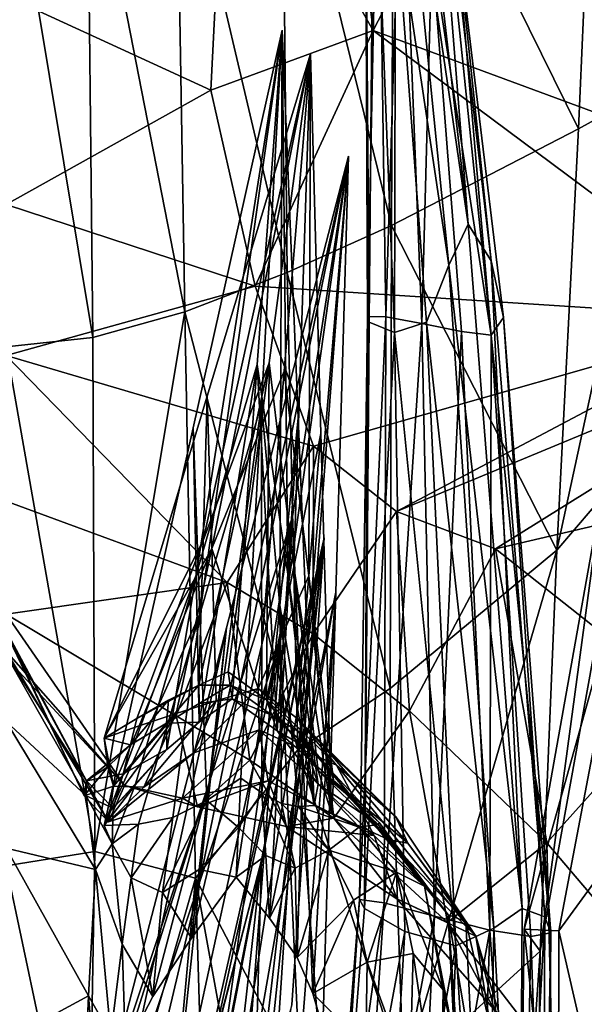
# Model space of a CAD drawing. Extents: x -76 to 76, y -20 to 79.
# Tile 112 of 175: x 0.05 to 2.07, y -9.34 to -5.8. Entities that reach past the tile are written whole.
import ezdxf

# ---------------------------------------------------------------- set-up
doc = ezdxf.new("R2010")
doc.units = 0

msp = doc.modelspace()

# ---------------------------------------------------------------- linework, layer by layer
for points in [[(1.3165, -5.842, 18.2657), (1.074, -3.8959, 18.3062), (0.7915, -4.9187, 17.6862)], [(1.3165, -5.842, 18.2657), (1.5892, -5.3111, 19.4395), (1.074, -3.8959, 18.3062)], [(1.6562, -6.5364, 30.2069), (1.3878, -4.2005, 30.6535), (1.3869, -4.6916, 30.5925)], [(1.5118, -4.7198, 30.5187), (1.3878, -4.2005, 30.6535), (1.6562, -6.5364, 30.2069)], [(1.5869, -6.6838, 30.2181), (1.6562, -6.5364, 30.2069), (1.3869, -4.6916, 30.5925)], [(1.5869, -6.6838, 30.2181), (1.3869, -4.6916, 30.5925), (1.3963, -5.4012, 30.4513)], [(1.3904, -4.8505, 8.5318), (2.1181, -4.6935, 9.1114), (2.0523, -6.195, 9.0854)], [(2.3356, -6.0378, 9.4713), (2.0523, -6.195, 9.0854), (2.1181, -4.6935, 9.1114)], [(1.7387, -6.6687, 30.1191), (1.5118, -4.7198, 30.5187), (1.6562, -6.5364, 30.2069)], [(1.5118, -4.7198, 30.5187), (1.7387, -6.6687, 30.1191), (1.6072, -5.4148, 30.326)], [(3.43, -4.7463, 20.4631), (1.5892, -5.3111, 19.4395), (5.9858, -7.1766, 20.1321)], [(0.9897, -4.9429, 8.3612), (1.3904, -4.8505, 8.5318), (1.3822, -6.542, 8.5652)], [(1.3822, -6.542, 8.5652), (1.3904, -4.8505, 8.5318), (2.0523, -6.195, 9.0854)], [(0.0008, -5.7179, 17.3332), (0.7345, -6.0555, 17.3846), (0.7915, -4.9187, 17.6862)], [(0.9897, -4.9429, 8.3612), (1.0082, -6.7107, 8.4386), (0.61, -5.0156, 8.2369)], [(0.7345, -6.0555, 17.3846), (1.3165, -5.842, 18.2657), (0.7915, -4.9187, 17.6862)], [(1.0082, -6.7107, 8.4386), (0.9897, -4.9429, 8.3612), (1.3822, -6.542, 8.5652)], [(0.2903, -5.0567, 8.1332), (0.61, -5.0156, 8.2369), (0.6411, -6.8515, 8.3659)], [(1.0082, -6.7107, 8.4386), (0.6411, -6.8515, 8.3659), (0.61, -5.0156, 8.2369)], [(1.3017, -6.8888, 30.0125), (1.2824, -4.9823, 30.4365), (1.287, -4.9989, 30.3435)], [(1.3184, -5.0116, 30.4962), (1.2824, -4.9823, 30.4365), (1.3017, -6.8888, 30.0125)], [(1.2953, -6.8685, 29.8791), (1.287, -4.9989, 30.3435), (1.3341, -4.9854, 30.2851)], [(1.2953, -6.8685, 29.8791), (1.3017, -6.8888, 30.0125), (1.287, -4.9989, 30.3435)], [(1.362, -6.8688, 29.7702), (1.2953, -6.8685, 29.8791), (1.3341, -4.9854, 30.2851)], [(1.392, -6.9257, 30.1105), (1.3184, -5.0116, 30.4962), (1.3017, -6.8888, 30.0125)], [(1.3184, -5.0116, 30.4962), (1.392, -6.9257, 30.1105), (1.3963, -5.4012, 30.4513)], [(1.362, -6.8688, 29.7702), (1.3341, -4.9854, 30.2851), (1.4176, -5.0386, 30.2678)], [(1.4906, -6.8935, 29.7454), (1.362, -6.8688, 29.7702), (1.4176, -5.0386, 30.2678)], [(1.4906, -6.8935, 29.7454), (1.4176, -5.0386, 30.2678), (1.5258, -5.5542, 30.1633)], [(0.2903, -5.0567, 8.1332), (0.3115, -6.9434, 8.3106), (0.0008, -5.0694, 8.0864)], [(0.3115, -6.9434, 8.3106), (0.0008, -6.977, 8.2873), (0.0008, -5.0694, 8.0864)], [(0.3115, -6.9434, 8.3106), (0.2903, -5.0567, 8.1332), (0.6411, -6.8515, 8.3659)], [(1.5441, -5.0545, 30.355), (1.739, -6.9356, 29.8779), (1.5258, -5.5542, 30.1633)], [(1.739, -6.9356, 29.8779), (1.5441, -5.0545, 30.355), (1.6072, -5.4148, 30.326)], [(1.5892, -5.3111, 19.4395), (1.3165, -5.842, 18.2657), (6.2252, -7.6568, 19.3377)], [(5.9858, -7.1766, 20.1321), (1.5892, -5.3111, 19.4395), (6.2252, -7.6568, 19.3377)], [(1.392, -6.9257, 30.1105), (1.5069, -6.8879, 30.1776), (1.3963, -5.4012, 30.4513)], [(1.5069, -6.8879, 30.1776), (1.5869, -6.6838, 30.2181), (1.3963, -5.4012, 30.4513)], [(1.7387, -6.6687, 30.1191), (1.7834, -6.8715, 29.9957), (1.6072, -5.4148, 30.326)], [(1.7834, -6.8715, 29.9957), (1.739, -6.9356, 29.8779), (1.6072, -5.4148, 30.326)], [(1.6325, -6.9224, 29.7872), (1.4906, -6.8935, 29.7454), (1.5258, -5.5542, 30.1633)], [(1.739, -6.9356, 29.8779), (1.6325, -6.9224, 29.7872), (1.5258, -5.5542, 30.1633)], [(0.0008, -5.7179, 17.3332), (0.0008, -6.4659, 16.9321), (0.7345, -6.0555, 17.3846)], [(0.6817, -7.7951, 24.0151), (0.6705, -7.2672, 24.2784), (0.9893, -5.8403, 24.2728)], [(0.6705, -7.2672, 24.2784), (0.6952, -7.9359, 24.6511), (0.9893, -5.8403, 24.2728)], [(0.9001, -7.0402, 23.9876), (0.6817, -7.7951, 24.0151), (0.9893, -5.8403, 24.2728)], [(0.6952, -7.9359, 24.6511), (0.9154, -7.1826, 24.686), (0.9893, -5.8403, 24.2728)], [(0.8927, -6.759, 16.9284), (1.3165, -5.842, 18.2657), (0.7345, -6.0555, 17.3846)], [(2.7042, -6.8766, 17.3125), (1.3165, -5.842, 18.2657), (0.8927, -6.759, 16.9284)], [(1.0097, -7.793, 24.048), (0.9001, -7.0402, 23.9876), (0.9893, -5.8403, 24.2728)], [(0.9154, -7.1826, 24.686), (0.982, -7.9045, 24.6726), (0.9893, -5.8403, 24.2728)], [(0.982, -7.9045, 24.6726), (1.0472, -7.2316, 24.3083), (0.9893, -5.8403, 24.2728)], [(1.0472, -7.2316, 24.3083), (1.0097, -7.793, 24.048), (0.9893, -5.8403, 24.2728)], [(1.3165, -5.842, 18.2657), (2.7042, -6.8766, 17.3125), (6.2252, -7.6568, 19.3377)], [(0.7061, -7.6722, 22.7442), (0.9434, -7.0343, 22.5291), (1.091, -5.9257, 21.846)], [(0.7214, -7.1534, 22.2769), (0.7061, -7.6722, 22.7442), (1.091, -5.9257, 21.846)], [(0.7375, -7.7004, 22.0615), (0.7214, -7.1534, 22.2769), (1.091, -5.9257, 21.846)], [(0.9972, -7.064, 21.7686), (0.7375, -7.7004, 22.0615), (1.091, -5.9257, 21.846)], [(0.9434, -7.0343, 22.5291), (1.0312, -7.7658, 22.7718), (1.091, -5.9257, 21.846)], [(1.0856, -7.7983, 22.0942), (0.9972, -7.064, 21.7686), (1.091, -5.9257, 21.846)], [(1.0312, -7.7658, 22.7718), (1.1289, -7.2878, 22.292), (1.091, -5.9257, 21.846)], [(1.1289, -7.2878, 22.292), (1.0856, -7.7983, 22.0942), (1.091, -5.9257, 21.846)], [(2.0523, -6.195, 9.0854), (2.3356, -6.0378, 9.4713), (1.9743, -7.7063, 9.3211)], [(1.9743, -7.7063, 9.3211), (2.3356, -6.0378, 9.4713), (2.2282, -7.4093, 9.5609)], [(0.0008, -6.4659, 16.9321), (0.8927, -6.759, 16.9284), (0.7345, -6.0555, 17.3846)], [(1.3822, -6.542, 8.5652), (2.0523, -6.195, 9.0854), (1.9743, -7.7063, 9.3211)], [(0.6931, -8.8985, 26.6424), (0.9835, -8.033, 26.7067), (1.2282, -6.2928, 26.3957)], [(0.79, -7.9846, 26.4129), (0.6931, -8.8985, 26.6424), (1.2282, -6.2928, 26.3957)], [(0.7276, -8.5419, 26.151), (0.79, -7.9846, 26.4129), (1.2282, -6.2928, 26.3957)], [(1.0268, -7.5862, 26.0767), (0.7276, -8.5419, 26.151), (1.2282, -6.2928, 26.3957)], [(0.9835, -8.033, 26.7067), (1.0177, -8.7904, 26.6312), (1.2282, -6.2928, 26.3957)], [(1.0177, -8.7904, 26.6312), (1.1821, -7.8569, 26.3778), (1.2282, -6.2928, 26.3957)], [(1.0635, -8.4418, 26.1269), (1.0268, -7.5862, 26.0767), (1.2282, -6.2928, 26.3957)], [(1.1821, -7.8569, 26.3778), (1.0635, -8.4418, 26.1269), (1.2282, -6.2928, 26.3957)], [(0.0008, -6.4659, 16.9321), (0.0008, -7.0084, 16.6546), (0.8927, -6.759, 16.9284)], [(1.0082, -6.7107, 8.4386), (1.3822, -6.542, 8.5652), (1.3775, -8.2034, 8.9027)], [(1.3775, -8.2034, 8.9027), (1.3822, -6.542, 8.5652), (1.9743, -7.7063, 9.3211)], [(1.6562, -6.5364, 30.2069), (1.5869, -6.6838, 30.2181), (1.8507, -8.9927, 29.7514)], [(1.7387, -6.6687, 30.1191), (1.6562, -6.5364, 30.2069), (1.8507, -8.9927, 29.7514)], [(1.7387, -6.6687, 30.1191), (1.9309, -9.0218, 29.6471), (1.7834, -6.8715, 29.9957)], [(1.9309, -9.0218, 29.6471), (1.7387, -6.6687, 30.1191), (1.8507, -8.9927, 29.7514)], [(1.0082, -6.7107, 8.4386), (1.0462, -8.4229, 8.813), (0.6411, -6.8515, 8.3659)], [(1.0462, -8.4229, 8.813), (1.0082, -6.7107, 8.4386), (1.3775, -8.2034, 8.9027)], [(1.5869, -6.6838, 30.2181), (1.5069, -6.8879, 30.1776), (1.749, -9.0634, 29.8014)], [(1.5869, -6.6838, 30.2181), (1.749, -9.0634, 29.8014), (1.8507, -8.9927, 29.7514)], [(0.0008, -7.0084, 16.6546), (1.1017, -7.3331, 16.4786), (0.8927, -6.759, 16.9284)], [(1.1017, -7.3331, 16.4786), (2.7042, -6.8766, 17.3125), (0.8927, -6.759, 16.9284)], [(0.3115, -6.9434, 8.3106), (0.6411, -6.8515, 8.3659), (0.3181, -8.7881, 8.8082)], [(0.6411, -6.8515, 8.3659), (0.6793, -8.8833, 8.864), (0.3181, -8.7881, 8.8082)], [(1.0462, -8.4229, 8.813), (0.6793, -8.8833, 8.864), (0.6411, -6.8515, 8.3659)], [(1.4003, -7.5682, 16.2156), (2.7042, -6.8766, 17.3125), (1.1017, -7.3331, 16.4786)], [(1.2953, -6.8685, 29.8791), (1.362, -6.8688, 29.7702), (1.2665, -8.9602, 29.4021)], [(1.2953, -6.8685, 29.8791), (1.2665, -8.9602, 29.4021), (1.2851, -8.9918, 29.5775)], [(1.362, -6.8688, 29.7702), (1.356, -8.9721, 29.2577), (1.2665, -8.9602, 29.4021)], [(1.3017, -6.8888, 30.0125), (1.2953, -6.8685, 29.8791), (1.2851, -8.9918, 29.5775)], [(1.392, -6.9257, 30.1105), (1.3017, -6.8888, 30.0125), (1.2851, -8.9918, 29.5775)], [(1.362, -6.8688, 29.7702), (1.4906, -6.8935, 29.7454), (1.356, -8.9721, 29.2577)], [(1.5069, -6.8879, 30.1776), (1.392, -6.9257, 30.1105), (1.6128, -9.1266, 29.7903)], [(1.7548, -7.7012, 15.9733), (3.1029, -6.8614, 17.007), (1.4003, -7.5682, 16.2156)], [(3.1029, -6.8614, 17.007), (2.7042, -6.8766, 17.3125), (1.4003, -7.5682, 16.2156)], [(1.5069, -6.8879, 30.1776), (1.6128, -9.1266, 29.7903), (1.749, -9.0634, 29.8014)], [(1.739, -6.9356, 29.8779), (1.7834, -6.8715, 29.9957), (1.953, -9.079, 29.5124)], [(2.3548, -7.5615, 15.6689), (3.1029, -6.8614, 17.007), (1.7548, -7.7012, 15.9733)], [(1.9309, -9.0218, 29.6471), (1.953, -9.079, 29.5124), (1.7834, -6.8715, 29.9957)], [(1.4906, -6.8935, 29.7454), (1.536, -9.0195, 29.2166), (1.356, -8.9721, 29.2577)], [(1.4906, -6.8935, 29.7454), (1.6325, -6.9224, 29.7872), (1.536, -9.0195, 29.2166)], [(1.6325, -6.9224, 29.7872), (1.7348, -9.0704, 29.2606), (1.536, -9.0195, 29.2166)], [(1.6325, -6.9224, 29.7872), (1.739, -6.9356, 29.8779), (1.7348, -9.0704, 29.2606)], [(0.3115, -6.9434, 8.3106), (0.3181, -8.7881, 8.8082), (0.0008, -6.977, 8.2873)], [(1.4293, -9.075, 29.7113), (1.392, -6.9257, 30.1105), (1.2851, -8.9918, 29.5775)], [(1.392, -6.9257, 30.1105), (1.4293, -9.075, 29.7113), (1.6128, -9.1266, 29.7903)], [(1.739, -6.9356, 29.8779), (1.8808, -9.0927, 29.3714), (1.7348, -9.0704, 29.2606)], [(1.8808, -9.0927, 29.3714), (1.739, -6.9356, 29.8779), (1.953, -9.079, 29.5124)], [(0.3181, -8.7881, 8.8082), (0.0008, -8.8393, 8.8102), (0.0008, -6.977, 8.2873)], [(0.0008, -7.5305, 16.7792), (0.7924, -7.8229, 16.6395), (0.0008, -7.0084, 16.6546)], [(0.7924, -7.8229, 16.6395), (1.1017, -7.3331, 16.4786), (0.0008, -7.0084, 16.6546)], [(0.6817, -7.7951, 24.0151), (0.9001, -7.0402, 23.9876), (0.6928, -8.3231, 23.7518)], [(0.7061, -7.6722, 22.7442), (0.6908, -8.191, 23.2114), (0.9434, -7.0343, 22.5291)], [(0.6908, -8.191, 23.2114), (0.7958, -8.1428, 23.2122), (0.9434, -7.0343, 22.5291)], [(0.9001, -7.0402, 23.9876), (0.811, -8.2401, 23.7025), (0.6928, -8.3231, 23.7518)], [(0.7375, -7.7004, 22.0615), (0.9972, -7.064, 21.7686), (0.9033, -8.2023, 21.6913)], [(0.9434, -7.0343, 22.5291), (0.7958, -8.1428, 23.2122), (0.9334, -8.2438, 23.2516)], [(0.9723, -8.3544, 23.7878), (0.811, -8.2401, 23.7025), (0.9001, -7.0402, 23.9876)], [(1.0097, -7.793, 24.048), (0.9723, -8.3544, 23.7878), (0.9001, -7.0402, 23.9876)], [(0.9972, -7.064, 21.7686), (1.0856, -7.7983, 22.0942), (0.9033, -8.2023, 21.6913)], [(1.0312, -7.7658, 22.7718), (0.9434, -7.0343, 22.5291), (0.9334, -8.2438, 23.2516)], [(0.7061, -7.6722, 22.7442), (0.7214, -7.1534, 22.2769), (0.3517, -8.381, 22.7079)], [(0.7214, -7.1534, 22.2769), (0.7375, -7.7004, 22.0615), (0.3517, -8.381, 22.7079)], [(0.6952, -7.9359, 24.6511), (0.72, -8.6046, 25.0239), (0.9154, -7.1826, 24.686)], [(0.72, -8.6046, 25.0239), (0.8416, -8.5248, 25.0991), (0.9154, -7.1826, 24.686)], [(0.9154, -7.1826, 24.686), (0.8416, -8.5248, 25.0991), (0.9169, -8.5773, 25.0369)], [(0.982, -7.9045, 24.6726), (0.9154, -7.1826, 24.686), (0.9169, -8.5773, 25.0369)], [(1.0472, -7.2316, 24.3083), (0.982, -7.9045, 24.6726), (1.1051, -8.6229, 24.3438)], [(1.0097, -7.793, 24.048), (1.0472, -7.2316, 24.3083), (1.1051, -8.6229, 24.3438)], [(0.6952, -7.9359, 24.6511), (0.6705, -7.2672, 24.2784), (0.3517, -8.6941, 24.284)], [(0.6705, -7.2672, 24.2784), (0.6817, -7.7951, 24.0151), (0.3517, -8.6941, 24.284)], [(1.1289, -7.2878, 22.292), (1.0312, -7.7658, 22.7718), (1.1669, -8.6499, 22.7379)], [(1.0856, -7.7983, 22.0942), (1.1289, -7.2878, 22.292), (1.1669, -8.6499, 22.7379)], [(0.7924, -7.8229, 16.6395), (1.1007, -8.0062, 16.418), (1.1017, -7.3331, 16.4786)], [(1.1007, -8.0062, 16.418), (1.4003, -7.5682, 16.2156), (1.1017, -7.3331, 16.4786)], [(1.9153, -9.1459, 9.7887), (2.2282, -7.4093, 9.5609), (2.1372, -7.4978, 9.6977)], [(2.2282, -7.4093, 9.5609), (1.9153, -9.1459, 9.7887), (1.9743, -7.7063, 9.3211)], [(1.8576, -9.0659, 9.8957), (2.1372, -7.4978, 9.6977), (2.251, -7.6582, 9.6653)], [(1.8576, -9.0659, 9.8957), (1.9153, -9.1459, 9.7887), (2.1372, -7.4978, 9.6977)], [(0.0008, -7.5305, 16.7792), (0.0008, -7.9357, 17.4382), (0.7924, -7.8229, 16.6395)], [(0.7276, -8.5419, 26.151), (1.0268, -7.5862, 26.0767), (0.6651, -9.0991, 25.8891)], [(1.0268, -7.5862, 26.0767), (0.8255, -8.8796, 25.7576), (0.6651, -9.0991, 25.8891)], [(0.945, -9.0268, 25.876), (0.8255, -8.8796, 25.7576), (1.0268, -7.5862, 26.0767)], [(1.0635, -8.4418, 26.1269), (0.945, -9.0268, 25.876), (1.0268, -7.5862, 26.0767)], [(1.1007, -8.0062, 16.418), (1.4469, -8.283, 16.0626), (1.4003, -7.5682, 16.2156)], [(1.4469, -8.283, 16.0626), (1.7548, -7.7012, 15.9733), (1.4003, -7.5682, 16.2156)], [(2.3548, -7.5615, 15.6689), (1.7548, -7.7012, 15.9733), (2.4157, -8.2245, 15.2295)], [(0.6089, -10.4285, 27.8717), (0.8591, -9.4661, 28.0618), (1.1403, -7.6623, 28.3291)], [(0.746, -9.4586, 27.9878), (0.6089, -10.4285, 27.8717), (1.1403, -7.6623, 28.3291)], [(0.6337, -9.903, 27.6497), (0.746, -9.4586, 27.9878), (1.1403, -7.6623, 28.3291)], [(0.9156, -8.8187, 27.7733), (0.6337, -9.903, 27.6497), (1.1403, -7.6623, 28.3291)], [(0.8591, -9.4661, 28.0618), (0.8633, -10.292, 27.8024), (1.1403, -7.6623, 28.3291)], [(0.8633, -10.292, 27.8024), (1.0251, -9.3374, 27.908), (1.1403, -7.6623, 28.3291)], [(0.8884, -9.8095, 27.5917), (0.9156, -8.8187, 27.7733), (1.1403, -7.6623, 28.3291)], [(1.0251, -9.3374, 27.908), (0.8884, -9.8095, 27.5917), (1.1403, -7.6623, 28.3291)], [(1.9814, -9.0726, 9.8239), (1.8576, -9.0659, 9.8957), (2.251, -7.6582, 9.6653)], [(2.2227, -8.7407, 9.9542), (1.9814, -9.0726, 9.8239), (2.251, -7.6582, 9.6653)], [(0.4688, -8.3101, 22.9593), (0.7061, -7.6722, 22.7442), (0.3517, -8.381, 22.7079)], [(0.7375, -7.7004, 22.0615), (0.4778, -8.3367, 22.3543), (0.3517, -8.381, 22.7079)], [(0.7061, -7.6722, 22.7442), (0.4688, -8.3101, 22.9593), (0.6908, -8.191, 23.2114)], [(0.4778, -8.3367, 22.3543), (0.7375, -7.7004, 22.0615), (0.6098, -8.2923, 22.0505)], [(0.7375, -7.7004, 22.0615), (0.7536, -8.2474, 21.846), (0.6098, -8.2923, 22.0505)], [(0.7536, -8.2474, 21.846), (0.7375, -7.7004, 22.0615), (0.9033, -8.2023, 21.6913)], [(1.4469, -8.283, 16.0626), (1.939, -8.7567, 15.5492), (1.7548, -7.7012, 15.9733)], [(1.939, -8.7567, 15.5492), (2.4157, -8.2245, 15.2295), (1.7548, -7.7012, 15.9733)], [(1.4253, -9.5928, 9.5305), (1.3775, -8.2034, 8.9027), (1.9743, -7.7063, 9.3211)], [(1.9153, -9.1459, 9.7887), (1.4253, -9.5928, 9.5305), (1.9743, -7.7063, 9.3211)], [(1.0312, -7.7658, 22.7718), (0.9334, -8.2438, 23.2516), (1.119, -8.4973, 23.0145)], [(1.0312, -7.7658, 22.7718), (1.119, -8.4973, 23.0145), (1.1669, -8.6499, 22.7379)], [(0.6817, -7.7951, 24.0151), (0.4632, -8.5501, 24.0425), (0.3517, -8.6941, 24.284)], [(0.4632, -8.5501, 24.0425), (0.6817, -7.7951, 24.0151), (0.5764, -8.4213, 23.8491)], [(0.6817, -7.7951, 24.0151), (0.6928, -8.3231, 23.7518), (0.5764, -8.4213, 23.8491)], [(1.0856, -7.7983, 22.0942), (1.0423, -8.3088, 21.8964), (0.9033, -8.2023, 21.6913)], [(1.0097, -7.793, 24.048), (1.1193, -8.5458, 24.1084), (0.9723, -8.3544, 23.7878)], [(1.1193, -8.5458, 24.1084), (1.0097, -7.793, 24.048), (1.1051, -8.6229, 24.3438)], [(1.0423, -8.3088, 21.8964), (1.0856, -7.7983, 22.0942), (1.1448, -8.4179, 22.1298)], [(1.0856, -7.7983, 22.0942), (1.1741, -8.5325, 22.4197), (1.1448, -8.4179, 22.1298)], [(1.1741, -8.5325, 22.4197), (1.0856, -7.7983, 22.0942), (1.1669, -8.6499, 22.7379)], [(0.0008, -7.9357, 17.4382), (0.6103, -8.3007, 17.3396), (0.7924, -7.8229, 16.6395)], [(0.7924, -7.8229, 16.6395), (0.6103, -8.3007, 17.3396), (0.874, -8.4606, 17.2059)], [(1.1007, -8.0062, 16.418), (0.7924, -7.8229, 16.6395), (0.874, -8.4606, 17.2059)], [(1.0177, -8.7904, 26.6312), (1.052, -9.5478, 26.5556), (1.1821, -7.8569, 26.3778)], [(1.052, -9.5478, 26.5556), (1.136, -9.4209, 26.3598), (1.1821, -7.8569, 26.3778)], [(1.0635, -8.4418, 26.1269), (1.1821, -7.8569, 26.3778), (1.1002, -9.2975, 26.1771)], [(1.1821, -7.8569, 26.3778), (1.136, -9.4209, 26.3598), (1.1002, -9.2975, 26.1771)], [(0.982, -7.9045, 24.6726), (0.9169, -8.5773, 25.0369), (0.9875, -8.6159, 24.9114)], [(0.982, -7.9045, 24.6726), (1.0486, -8.6264, 24.6593), (1.1051, -8.6229, 24.3438)], [(1.0486, -8.6264, 24.6593), (0.982, -7.9045, 24.6726), (0.9875, -8.6159, 24.9114)], [(0.0008, -7.9357, 17.4382), (0.0008, -8.0927, 18.5938), (0.4245, -8.5513, 18.5487)], [(0.6103, -8.3007, 17.3396), (0.0008, -7.9357, 17.4382), (0.4245, -8.5513, 18.5487)], [(0.475, -8.6892, 24.6163), (0.6952, -7.9359, 24.6511), (0.3517, -8.6941, 24.284)], [(0.6952, -7.9359, 24.6511), (0.475, -8.6892, 24.6163), (0.5979, -8.6656, 24.8843)], [(0.72, -8.6046, 25.0239), (0.6952, -7.9359, 24.6511), (0.5979, -8.6656, 24.8843)], [(0.0008, -8.0035, 21.4987), (0.0009, -7.996, 22.5608), (0.2801, -8.5885, 21.6293)], [(0.0008, -8.0035, 21.4987), (0.2801, -8.5885, 21.6293), (0.3679, -8.681, 20.0324)], [(0.0008, -8.0694, 19.9584), (0.0008, -8.0035, 21.4987), (0.3679, -8.681, 20.0324)], [(0.0009, -7.996, 22.5608), (0.288, -8.5341, 22.6975), (0.2801, -8.5885, 21.6293)], [(0.0009, -7.996, 22.5608), (0.0009, -8.0816, 23.4957), (0.288, -8.5341, 22.6975)], [(0.79, -7.9846, 26.4129), (0.3518, -9.6763, 26.4301), (0.4027, -9.7641, 26.5781)], [(0.79, -7.9846, 26.4129), (0.7276, -8.5419, 26.151), (0.3518, -9.6763, 26.4301)], [(0.6931, -8.8985, 26.6424), (0.79, -7.9846, 26.4129), (0.4027, -9.7641, 26.5781)], [(1.1007, -8.0062, 16.418), (0.874, -8.4606, 17.2059), (1.1746, -8.6681, 16.998)], [(1.4469, -8.283, 16.0626), (1.1007, -8.0062, 16.418), (1.1746, -8.6681, 16.998)], [(0.6931, -8.8985, 26.6424), (0.5962, -9.8125, 26.8719), (0.9835, -8.033, 26.7067)], [(0.5962, -9.8125, 26.8719), (0.7388, -9.7732, 27.0177), (0.9835, -8.033, 26.7067)], [(0.9835, -8.033, 26.7067), (0.7388, -9.7732, 27.0177), (0.8534, -9.7239, 26.8846)], [(1.0177, -8.7904, 26.6312), (0.9835, -8.033, 26.7067), (0.8534, -9.7239, 26.8846)], [(0.0008, -8.0927, 18.5938), (0.0008, -8.0694, 19.9584), (0.4245, -8.5513, 18.5487)], [(0.0008, -8.0694, 19.9584), (0.3679, -8.681, 20.0324), (0.4245, -8.5513, 18.5487)], [(0.0009, -8.0816, 23.4957), (0.0009, -8.3213, 24.4503), (0.287, -8.5881, 23.533)], [(0.0009, -8.0816, 23.4957), (0.287, -8.5881, 23.533), (0.288, -8.5341, 22.6975)], [(0.8034, -8.1915, 23.4573), (0.7958, -8.1428, 23.2122), (0.6908, -8.191, 23.2114)], [(0.9334, -8.2438, 23.2516), (0.7958, -8.1428, 23.2122), (0.8034, -8.1915, 23.4573)], [(0.4688, -8.3101, 22.9593), (0.5829, -8.2449, 23.148), (0.6908, -8.191, 23.2114)], [(0.6918, -8.257, 23.4816), (0.6908, -8.191, 23.2114), (0.5747, -8.3268, 23.397)], [(0.6908, -8.191, 23.2114), (0.5829, -8.2449, 23.148), (0.5747, -8.3268, 23.397)], [(0.6918, -8.257, 23.4816), (0.8034, -8.1915, 23.4573), (0.6908, -8.191, 23.2114)], [(0.8034, -8.1915, 23.4573), (0.6918, -8.257, 23.4816), (0.811, -8.2401, 23.7025)], [(0.9528, -8.2991, 23.5197), (0.9334, -8.2438, 23.2516), (0.8034, -8.1915, 23.4573)], [(0.9528, -8.2991, 23.5197), (0.8034, -8.1915, 23.4573), (0.811, -8.2401, 23.7025)], [(0.9079, -8.3512, 21.0815), (0.673, -8.4333, 21.1091), (0.9033, -8.2023, 21.6913)], [(0.673, -8.4333, 21.1091), (0.7536, -8.2474, 21.846), (0.9033, -8.2023, 21.6913)], [(1.1845, -8.4776, 21.186), (0.9079, -8.3512, 21.0815), (0.9033, -8.2023, 21.6913)], [(1.0423, -8.3088, 21.8964), (1.1845, -8.4776, 21.186), (0.9033, -8.2023, 21.6913)], [(1.0462, -8.4229, 8.813), (1.3775, -8.2034, 8.9027), (1.4253, -9.5928, 9.5305)], [(1.939, -8.7567, 15.5492), (2.4141, -9.3159, 14.8873), (2.4157, -8.2245, 15.2295)], [(0.4465, -8.405, 23.0947), (0.5747, -8.3268, 23.397), (0.5829, -8.2449, 23.148)], [(0.4688, -8.3101, 22.9593), (0.4465, -8.405, 23.0947), (0.5829, -8.2449, 23.148)], [(0.673, -8.4333, 21.1091), (0.4941, -8.5567, 21.3644), (0.7536, -8.2474, 21.846)], [(0.4941, -8.5567, 21.3644), (0.6098, -8.2923, 22.0505), (0.7536, -8.2474, 21.846)], [(0.6918, -8.257, 23.4816), (0.5747, -8.3268, 23.397), (0.6928, -8.3231, 23.7518)], [(0.6918, -8.257, 23.4816), (0.6928, -8.3231, 23.7518), (0.811, -8.2401, 23.7025)], [(0.9723, -8.3544, 23.7878), (0.9528, -8.2991, 23.5197), (0.811, -8.2401, 23.7025)], [(0.9334, -8.2438, 23.2516), (1.0487, -8.3577, 23.2121), (1.119, -8.4973, 23.0145)], [(0.9334, -8.2438, 23.2516), (0.9528, -8.2991, 23.5197), (1.0487, -8.3577, 23.2121)], [(0.3858, -8.5536, 21.9432), (0.4778, -8.3367, 22.3543), (0.6098, -8.2923, 22.0505)], [(0.4941, -8.5567, 21.3644), (0.3858, -8.5536, 21.9432), (0.6098, -8.2923, 22.0505)], [(0.6103, -8.3007, 17.3396), (0.4245, -8.5513, 18.5487), (0.6858, -8.627, 18.5198)], [(0.874, -8.4606, 17.2059), (0.6103, -8.3007, 17.3396), (0.6858, -8.627, 18.5198)], [(0.9528, -8.2991, 23.5197), (0.9723, -8.3544, 23.7878), (1.1021, -8.43, 23.4996)], [(0.9528, -8.2991, 23.5197), (1.1021, -8.43, 23.4996), (1.0487, -8.3577, 23.2121)], [(1.4469, -8.283, 16.0626), (1.1746, -8.6681, 16.998), (1.5822, -9.0424, 16.6995)], [(1.939, -8.7567, 15.5492), (1.4469, -8.283, 16.0626), (1.5822, -9.0424, 16.6995)], [(0.0009, -8.3213, 24.4503), (0.0009, -8.7763, 25.5715), (0.3206, -8.8527, 24.4342)], [(0.0009, -8.3213, 24.4503), (0.3206, -8.8527, 24.4342), (0.287, -8.5881, 23.533)], [(0.4465, -8.405, 23.0947), (0.4688, -8.3101, 22.9593), (0.3517, -8.381, 22.7079)], [(0.4778, -8.3367, 22.3543), (0.3858, -8.5536, 21.9432), (0.3517, -8.381, 22.7079)], [(0.4465, -8.405, 23.0947), (0.4198, -8.5092, 23.3256), (0.5747, -8.3268, 23.397)], [(0.4198, -8.5092, 23.3256), (0.5764, -8.4213, 23.8491), (0.5747, -8.3268, 23.397)], [(0.5747, -8.3268, 23.397), (0.5764, -8.4213, 23.8491), (0.6928, -8.3231, 23.7518)], [(1.1845, -8.4776, 21.186), (1.0423, -8.3088, 21.8964), (1.3973, -8.6631, 21.5254)], [(1.0423, -8.3088, 21.8964), (1.1448, -8.4179, 22.1298), (1.3973, -8.6631, 21.5254)], [(0.673, -8.4333, 21.1091), (0.9079, -8.3512, 21.0815), (0.6328, -8.5959, 19.8657)], [(0.9079, -8.3512, 21.0815), (0.9394, -8.5338, 19.856), (0.6328, -8.5959, 19.8657)], [(1.1845, -8.4776, 21.186), (1.3193, -8.7298, 19.895), (0.9079, -8.3512, 21.0815)], [(1.3193, -8.7298, 19.895), (0.9394, -8.5338, 19.856), (0.9079, -8.3512, 21.0815)], [(0.9723, -8.3544, 23.7878), (1.0897, -8.4594, 23.9105), (1.1021, -8.43, 23.4996)], [(1.1193, -8.5458, 24.1084), (1.0897, -8.4594, 23.9105), (0.9723, -8.3544, 23.7878)], [(1.251, -8.6074, 23.3148), (1.119, -8.4973, 23.0145), (1.0487, -8.3577, 23.2121)], [(1.1021, -8.43, 23.4996), (1.251, -8.6074, 23.3148), (1.0487, -8.3577, 23.2121)], [(0.4465, -8.405, 23.0947), (0.3644, -8.4834, 22.6013), (0.288, -8.5341, 22.6975)], [(0.4198, -8.5092, 23.3256), (0.4465, -8.405, 23.0947), (0.288, -8.5341, 22.6975)], [(0.3858, -8.5536, 21.9432), (0.3644, -8.4834, 22.6013), (0.3517, -8.381, 22.7079)], [(0.3644, -8.4834, 22.6013), (0.4465, -8.405, 23.0947), (0.3517, -8.381, 22.7079)], [(0.673, -8.4333, 21.1091), (0.6328, -8.5959, 19.8657), (0.3679, -8.681, 20.0324)], [(0.4941, -8.5567, 21.3644), (0.673, -8.4333, 21.1091), (0.3679, -8.681, 20.0324)], [(0.4198, -8.5092, 23.3256), (0.3843, -8.632, 23.7472), (0.5764, -8.4213, 23.8491)], [(0.3843, -8.632, 23.7472), (0.4632, -8.5501, 24.0425), (0.5764, -8.4213, 23.8491)], [(1.0462, -8.4229, 8.813), (1.1442, -9.7728, 9.4543), (0.6793, -8.8833, 8.864)], [(0.945, -9.0268, 25.876), (1.0635, -8.4418, 26.1269), (1.0435, -9.1681, 26.0105)], [(1.0635, -8.4418, 26.1269), (1.1002, -9.2975, 26.1771), (1.0435, -9.1681, 26.0105)], [(1.1442, -9.7728, 9.4543), (1.0462, -8.4229, 8.813), (1.4253, -9.5928, 9.5305)], [(1.1021, -8.43, 23.4996), (1.0897, -8.4594, 23.9105), (1.3378, -8.6833, 23.6313)], [(1.251, -8.6074, 23.3148), (1.1021, -8.43, 23.4996), (1.3378, -8.6833, 23.6313)], [(1.4408, -8.7582, 22.2021), (1.3973, -8.6631, 21.5254), (1.1448, -8.4179, 22.1298)], [(1.1741, -8.5325, 22.4197), (1.4408, -8.7582, 22.2021), (1.1448, -8.4179, 22.1298)], [(0.874, -8.4606, 17.2059), (0.6858, -8.627, 18.5198), (1.0051, -8.6982, 18.4727)], [(1.1746, -8.6681, 16.998), (0.874, -8.4606, 17.2059), (1.0051, -8.6982, 18.4727)], [(1.3343, -8.691, 23.9806), (1.3378, -8.6833, 23.6313), (1.0897, -8.4594, 23.9105)], [(1.1193, -8.5458, 24.1084), (1.3343, -8.691, 23.9806), (1.0897, -8.4594, 23.9105)], [(1.1845, -8.4776, 21.186), (1.3973, -8.6631, 21.5254), (1.6838, -9.0916, 20.1245)], [(1.3193, -8.7298, 19.895), (1.1845, -8.4776, 21.186), (1.6838, -9.0916, 20.1245)], [(0.3858, -8.5536, 21.9432), (0.2801, -8.5885, 21.6293), (0.3644, -8.4834, 22.6013)], [(0.2801, -8.5885, 21.6293), (0.288, -8.5341, 22.6975), (0.3644, -8.4834, 22.6013)], [(0.3843, -8.632, 23.7472), (0.4198, -8.5092, 23.3256), (0.288, -8.5341, 22.6975)], [(1.251, -8.6074, 23.3148), (1.3728, -8.7454, 22.903), (1.119, -8.4973, 23.0145)], [(1.3728, -8.7454, 22.903), (1.1669, -8.6499, 22.7379), (1.119, -8.4973, 23.0145)], [(0.287, -8.5881, 23.533), (0.3843, -8.632, 23.7472), (0.288, -8.5341, 22.6975)], [(0.7276, -8.5419, 26.151), (0.4283, -9.4975, 26.2253), (0.3518, -9.6763, 26.4301)], [(0.4283, -9.4975, 26.2253), (0.7276, -8.5419, 26.151), (0.5257, -9.3085, 26.0389)], [(0.7276, -8.5419, 26.151), (0.6651, -9.0991, 25.8891), (0.5257, -9.3085, 26.0389)], [(0.6858, -8.627, 18.5198), (0.6328, -8.5959, 19.8657), (0.9394, -8.5338, 19.856)], [(1.0051, -8.6982, 18.4727), (0.6858, -8.627, 18.5198), (0.9394, -8.5338, 19.856)], [(0.8335, -8.7022, 25.4284), (0.8416, -8.5248, 25.0991), (0.72, -8.6046, 25.0239)], [(0.9169, -8.5773, 25.0369), (0.8416, -8.5248, 25.0991), (0.8335, -8.7022, 25.4284)], [(1.0051, -8.6982, 18.4727), (0.9394, -8.5338, 19.856), (1.3193, -8.7298, 19.895)], [(1.1193, -8.5458, 24.1084), (1.1051, -8.6229, 24.3438), (1.2656, -8.701, 24.3971)], [(1.3343, -8.691, 23.9806), (1.1193, -8.5458, 24.1084), (1.2656, -8.701, 24.3971)], [(1.1741, -8.5325, 22.4197), (1.1669, -8.6499, 22.7379), (1.3728, -8.7454, 22.903)], [(1.4408, -8.7582, 22.2021), (1.1741, -8.5325, 22.4197), (1.3728, -8.7454, 22.903)], [(0.2801, -8.5885, 21.6293), (0.3858, -8.5536, 21.9432), (0.3679, -8.681, 20.0324)], [(0.3803, -8.7607, 24.2875), (0.3517, -8.6941, 24.284), (0.4632, -8.5501, 24.0425)], [(0.4245, -8.5513, 18.5487), (0.3679, -8.681, 20.0324), (0.6328, -8.5959, 19.8657)], [(0.3858, -8.5536, 21.9432), (0.4941, -8.5567, 21.3644), (0.3679, -8.681, 20.0324)], [(0.3843, -8.632, 23.7472), (0.3803, -8.7607, 24.2875), (0.4632, -8.5501, 24.0425)], [(0.6858, -8.627, 18.5198), (0.4245, -8.5513, 18.5487), (0.6328, -8.5959, 19.8657)], [(0.9309, -8.8021, 25.4565), (0.9169, -8.5773, 25.0369), (0.8335, -8.7022, 25.4284)], [(0.9309, -8.8021, 25.4565), (1.0361, -8.8473, 25.3352), (0.9169, -8.5773, 25.0369)], [(1.0361, -8.8473, 25.3352), (0.9875, -8.6159, 24.9114), (0.9169, -8.5773, 25.0369)], [(0.3843, -8.632, 23.7472), (0.287, -8.5881, 23.533), (0.3803, -8.7607, 24.2875)], [(0.287, -8.5881, 23.533), (0.3206, -8.8527, 24.4342), (0.3803, -8.7607, 24.2875)], [(0.6925, -8.8519, 25.4565), (0.72, -8.6046, 25.0239), (0.5609, -8.9344, 25.325)], [(0.72, -8.6046, 25.0239), (0.5979, -8.6656, 24.8843), (0.5609, -8.9344, 25.325)], [(0.6925, -8.8519, 25.4565), (0.8335, -8.7022, 25.4284), (0.72, -8.6046, 25.0239)], [(1.1569, -8.7833, 24.9154), (1.0486, -8.6264, 24.6593), (0.9875, -8.6159, 24.9114)], [(1.0361, -8.8473, 25.3352), (1.1569, -8.7833, 24.9154), (0.9875, -8.6159, 24.9114)], [(1.251, -8.6074, 23.3148), (1.3378, -8.6833, 23.6313), (1.5845, -9.0154, 23.3789)], [(1.3728, -8.7454, 22.903), (1.251, -8.6074, 23.3148), (1.5845, -9.0154, 23.3789)], [(1.2656, -8.701, 24.3971), (1.1051, -8.6229, 24.3438), (1.0486, -8.6264, 24.6593)], [(1.1569, -8.7833, 24.9154), (1.2656, -8.701, 24.3971), (1.0486, -8.6264, 24.6593)], [(0.475, -8.6892, 24.6163), (0.3517, -8.6941, 24.284), (0.3803, -8.7607, 24.2875)], [(0.448, -8.8828, 24.8744), (0.475, -8.6892, 24.6163), (0.3803, -8.7607, 24.2875)], [(0.448, -8.8828, 24.8744), (0.5609, -8.9344, 25.325), (0.5979, -8.6656, 24.8843)], [(0.475, -8.6892, 24.6163), (0.448, -8.8828, 24.8744), (0.5979, -8.6656, 24.8843)], [(1.1746, -8.6681, 16.998), (1.0051, -8.6982, 18.4727), (1.4012, -8.9577, 18.3885)], [(1.5822, -9.0424, 16.6995), (1.1746, -8.6681, 16.998), (1.4012, -8.9577, 18.3885)], [(1.3343, -8.691, 23.9806), (1.2656, -8.701, 24.3971), (1.5, -8.9121, 24.1448)], [(1.3343, -8.691, 23.9806), (1.5, -8.9121, 24.1448), (1.3378, -8.6833, 23.6313)], [(1.5, -8.9121, 24.1448), (1.5845, -9.0154, 23.3789), (1.3378, -8.6833, 23.6313)], [(1.3973, -8.6631, 21.5254), (1.4408, -8.7582, 22.2021), (1.6838, -9.0916, 20.1245)], [(0.8335, -8.7022, 25.4284), (0.6925, -8.8519, 25.4565), (0.8255, -8.8796, 25.7576)], [(0.9309, -8.8021, 25.4565), (0.8335, -8.7022, 25.4284), (0.8255, -8.8796, 25.7576)], [(1.4012, -8.9577, 18.3885), (1.0051, -8.6982, 18.4727), (1.3193, -8.7298, 19.895)], [(1.2656, -8.701, 24.3971), (1.1569, -8.7833, 24.9154), (1.3996, -8.8623, 24.6431)], [(1.2656, -8.701, 24.3971), (1.3996, -8.8623, 24.6431), (1.5, -8.9121, 24.1448)], [(0.3803, -8.7607, 24.2875), (0.3206, -8.8527, 24.4342), (0.4162, -9.1205, 25.2306)], [(0.448, -8.8828, 24.8744), (0.3803, -8.7607, 24.2875), (0.4162, -9.1205, 25.2306)], [(1.4012, -8.9577, 18.3885), (1.3193, -8.7298, 19.895), (1.6838, -9.0916, 20.1245)], [(1.4408, -8.7582, 22.2021), (1.3728, -8.7454, 22.903), (1.6486, -9.0394, 22.037)], [(1.3728, -8.7454, 22.903), (1.5845, -9.0154, 23.3789), (1.6486, -9.0394, 22.037)], [(1.4408, -8.7582, 22.2021), (1.6486, -9.0394, 22.037), (1.6838, -9.0916, 20.1245)], [(1.939, -8.7567, 15.5492), (1.5822, -9.0424, 16.6995), (1.9578, -9.5307, 16.3356)], [(2.4141, -9.3159, 14.8873), (1.939, -8.7567, 15.5492), (1.9578, -9.5307, 16.3356)], [(2.2227, -8.7407, 9.9542), (2.1836, -9.9529, 10.607), (1.9814, -9.0726, 9.8239)], [(0.3181, -8.7881, 8.8082), (0.2937, -10.2266, 9.5777), (0.0008, -8.8393, 8.8102)], [(0.0009, -8.7763, 25.5715), (0.0009, -9.466, 26.6231), (0.2951, -9.3052, 25.4894)], [(0.0009, -8.7763, 25.5715), (0.2951, -9.3052, 25.4894), (0.3206, -8.8527, 24.4342)], [(0.2937, -10.2266, 9.5777), (0.3181, -8.7881, 8.8082), (0.6793, -8.8833, 8.864)], [(1.0177, -8.7904, 26.6312), (0.8534, -9.7239, 26.8846), (0.9603, -9.6553, 26.7358)], [(1.052, -9.5478, 26.5556), (1.0177, -8.7904, 26.6312), (0.9603, -9.6553, 26.7358)], [(1.1569, -8.7833, 24.9154), (1.0361, -8.8473, 25.3352), (1.0435, -9.1681, 26.0105)], [(1.2454, -8.9622, 25.2506), (1.1569, -8.7833, 24.9154), (1.0435, -9.1681, 26.0105)], [(1.1569, -8.7833, 24.9154), (1.2454, -8.9622, 25.2506), (1.3996, -8.8623, 24.6431)], [(0.6337, -9.903, 27.6497), (0.9156, -8.8187, 27.7733), (0.5214, -10.3475, 27.3115)], [(0.9156, -8.8187, 27.7733), (0.6909, -9.9752, 27.2175), (0.5214, -10.3475, 27.3115)], [(0.7518, -10.2816, 27.2754), (0.6909, -9.9752, 27.2175), (0.9156, -8.8187, 27.7733)], [(0.8884, -9.8095, 27.5917), (0.7518, -10.2816, 27.2754), (0.9156, -8.8187, 27.7733)], [(0.945, -9.0268, 25.876), (0.9309, -8.8021, 25.4565), (0.8255, -8.8796, 25.7576)], [(0.9309, -8.8021, 25.4565), (0.945, -9.0268, 25.876), (1.0361, -8.8473, 25.3352)], [(0.2937, -10.2266, 9.5777), (0.0008, -10.2742, 9.5921), (0.0008, -8.8393, 8.8102)], [(0.2951, -9.3052, 25.4894), (0.3751, -9.4466, 25.7828), (0.3206, -8.8527, 24.4342)], [(0.3751, -9.4466, 25.7828), (0.4162, -9.1205, 25.2306), (0.3206, -8.8527, 24.4342)], [(0.6925, -8.8519, 25.4565), (0.5609, -8.9344, 25.325), (0.6651, -9.0991, 25.8891)], [(0.6925, -8.8519, 25.4565), (0.6651, -9.0991, 25.8891), (0.8255, -8.8796, 25.7576)], [(0.945, -9.0268, 25.876), (1.0435, -9.1681, 26.0105), (1.0361, -8.8473, 25.3352)], [(1.2454, -8.9622, 25.2506), (1.2943, -9.1849, 25.744), (1.3996, -8.8623, 24.6431)], [(1.2943, -9.1849, 25.744), (1.4596, -9.1535, 25.3147), (1.3996, -8.8623, 24.6431)], [(1.5674, -9.2847, 24.8929), (1.5, -8.9121, 24.1448), (1.3996, -8.8623, 24.6431)], [(1.4596, -9.1535, 25.3147), (1.5674, -9.2847, 24.8929), (1.3996, -8.8623, 24.6431)], [(0.5499, -10.2894, 9.6534), (0.2937, -10.2266, 9.5777), (0.6793, -8.8833, 8.864)], [(0.6931, -8.8985, 26.6424), (0.4027, -9.7641, 26.5781), (0.4765, -9.82, 26.7256)], [(0.448, -8.8828, 24.8744), (0.4162, -9.1205, 25.2306), (0.5257, -9.3085, 26.0389)], [(0.5609, -8.9344, 25.325), (0.448, -8.8828, 24.8744), (0.5257, -9.3085, 26.0389)], [(0.5962, -9.8125, 26.8719), (0.6931, -8.8985, 26.6424), (0.4765, -9.82, 26.7256)], [(0.7326, -10.6685, 9.938), (0.5499, -10.2894, 9.6534), (0.6793, -8.8833, 8.864)], [(1.1442, -9.7728, 9.4543), (0.8969, -10.0794, 9.5499), (0.6793, -8.8833, 8.864)], [(0.8969, -10.0794, 9.5499), (0.7326, -10.6685, 9.938), (0.6793, -8.8833, 8.864)], [(0.5609, -8.9344, 25.325), (0.5257, -9.3085, 26.0389), (0.6651, -9.0991, 25.8891)], [(1.5674, -9.2847, 24.8929), (1.6224, -9.5406, 24.5586), (1.5, -8.9121, 24.1448)], [(1.6224, -9.5406, 24.5586), (1.5845, -9.0154, 23.3789), (1.5, -8.9121, 24.1448)], [(1.2454, -8.9622, 25.2506), (1.0435, -9.1681, 26.0105), (1.1002, -9.2975, 26.1771)], [(1.2943, -9.1849, 25.744), (1.2454, -8.9622, 25.2506), (1.1002, -9.2975, 26.1771)], [(1.1463, -10.48, 29.1276), (1.1658, -10.505, 29.3239), (1.2665, -8.9602, 29.4021)], [(1.1463, -10.48, 29.1276), (1.2665, -8.9602, 29.4021), (1.356, -8.9721, 29.2577)], [(1.2518, -10.5338, 28.9699), (1.1463, -10.48, 29.1276), (1.356, -8.9721, 29.2577)], [(1.1658, -10.505, 29.3239), (1.2851, -8.9918, 29.5775), (1.2665, -8.9602, 29.4021)], [(1.2518, -10.5338, 28.9699), (1.356, -8.9721, 29.2577), (1.536, -9.0195, 29.2166)], [(1.5822, -9.0424, 16.6995), (1.4012, -8.9577, 18.3885), (1.7499, -9.3548, 18.2836)], [(1.7499, -9.3548, 18.2836), (1.4012, -8.9577, 18.3885), (1.6838, -9.0916, 20.1245)], [(1.4293, -9.075, 29.7113), (1.2851, -8.9918, 29.5775), (1.1658, -10.505, 29.3239)], [(1.8389, -10.7189, 29.5181), (1.8507, -8.9927, 29.7514), (1.749, -9.0634, 29.8014)], [(1.9309, -9.0218, 29.6471), (1.8507, -8.9927, 29.7514), (1.8389, -10.7189, 29.5181)], [(1.4562, -10.6265, 28.918), (1.2518, -10.5338, 28.9699), (1.536, -9.0195, 29.2166)], [(1.4562, -10.6265, 28.918), (1.536, -9.0195, 29.2166), (1.7348, -9.0704, 29.2606)], [(1.9578, -9.5307, 16.3356), (1.5822, -9.0424, 16.6995), (1.7499, -9.3548, 18.2836)], [(1.6291, -9.8835, 24.3916), (1.6726, -9.5344, 23.2184), (1.5845, -9.0154, 23.3789)], [(1.6224, -9.5406, 24.5586), (1.6291, -9.8835, 24.3916), (1.5845, -9.0154, 23.3789)], [(1.6486, -9.0394, 22.037), (1.5845, -9.0154, 23.3789), (1.6726, -9.5344, 23.2184)], [(1.7387, -9.4318, 21.9769), (1.6486, -9.0394, 22.037), (1.6726, -9.5344, 23.2184)], [(1.6486, -9.0394, 22.037), (1.7387, -9.4318, 21.9769), (1.6838, -9.0916, 20.1245)], [(1.9235, -10.7089, 29.4017), (1.9309, -9.0218, 29.6471), (1.8389, -10.7189, 29.5181)], [(1.9309, -9.0218, 29.6471), (1.9235, -10.7089, 29.4017), (1.953, -9.079, 29.5124)], [(1.3363, -10.6486, 29.4918), (1.4293, -9.075, 29.7113), (1.1658, -10.505, 29.3239)], [(1.4293, -9.075, 29.7113), (1.3363, -10.6486, 29.4918), (1.6128, -9.1266, 29.7903)], [(1.6817, -10.7085, 28.9618), (1.4562, -10.6265, 28.918), (1.7348, -9.0704, 29.2606)], [(1.7193, -10.7739, 29.5923), (1.749, -9.0634, 29.8014), (1.6128, -9.1266, 29.7903)], [(1.8504, -10.7301, 29.0915), (1.6817, -10.7085, 28.9618), (1.7348, -9.0704, 29.2606)], [(1.7193, -10.7739, 29.5923), (1.8389, -10.7189, 29.5181), (1.749, -9.0634, 29.8014)], [(1.8808, -9.0927, 29.3714), (1.8504, -10.7301, 29.0915), (1.7348, -9.0704, 29.2606)], [(1.8576, -9.0659, 9.8957), (1.842, -10.2029, 10.6231), (1.9153, -9.1459, 9.7887)], [(1.9787, -10.2282, 10.5714), (1.842, -10.2029, 10.6231), (1.8576, -9.0659, 9.8957)], [(1.9814, -9.0726, 9.8239), (1.9787, -10.2282, 10.5714), (1.8576, -9.0659, 9.8957)], [(1.8808, -9.0927, 29.3714), (1.953, -9.079, 29.5124), (1.9388, -10.7205, 29.2554)], [(1.9235, -10.7089, 29.4017), (1.9388, -10.7205, 29.2554), (1.953, -9.079, 29.5124)], [(2.1836, -9.9529, 10.607), (1.9787, -10.2282, 10.5714), (1.9814, -9.0726, 9.8239)], [(1.7387, -9.4318, 21.9769), (1.8328, -9.5832, 20.0869), (1.6838, -9.0916, 20.1245)], [(1.7499, -9.3548, 18.2836), (1.6838, -9.0916, 20.1245), (1.8328, -9.5832, 20.0869)], [(1.8504, -10.7301, 29.0915), (1.8808, -9.0927, 29.3714), (1.9388, -10.7205, 29.2554)], [(0.3751, -9.4466, 25.7828), (0.4283, -9.4975, 26.2253), (0.4162, -9.1205, 25.2306)], [(0.4283, -9.4975, 26.2253), (0.5257, -9.3085, 26.0389), (0.4162, -9.1205, 25.2306)], [(1.3363, -10.6486, 29.4918), (1.5551, -10.7814, 29.5937), (1.6128, -9.1266, 29.7903)], [(1.4253, -9.5928, 9.5305), (1.9153, -9.1459, 9.7887), (1.9001, -10.3159, 10.5526)], [(1.5551, -10.7814, 29.5937), (1.7193, -10.7739, 29.5923), (1.6128, -9.1266, 29.7903)], [(1.842, -10.2029, 10.6231), (1.9001, -10.3159, 10.5526), (1.9153, -9.1459, 9.7887)], [(1.2943, -9.1849, 25.744), (1.1002, -9.2975, 26.1771), (1.2894, -9.4869, 26.269)], [(1.2943, -9.1849, 25.744), (1.2894, -9.4869, 26.269), (1.4479, -9.6044, 26.1113)], [(1.4596, -9.1535, 25.3147), (1.2943, -9.1849, 25.744), (1.4479, -9.6044, 26.1113)], [(1.4596, -9.1535, 25.3147), (1.4479, -9.6044, 26.1113), (1.5569, -9.8266, 25.8263)], [(1.5674, -9.2847, 24.8929), (1.4596, -9.1535, 25.3147), (1.5569, -9.8266, 25.8263)], [(1.5674, -9.2847, 24.8929), (1.5569, -9.8266, 25.8263), (1.6086, -10.1141, 25.5412)], [(1.6224, -9.5406, 24.5586), (1.5674, -9.2847, 24.8929), (1.6086, -10.1141, 25.5412)], [(0.0009, -9.466, 26.6231), (0.27, -9.8874, 26.3835), (0.2951, -9.3052, 25.4894)], [(0.2951, -9.3052, 25.4894), (0.27, -9.8874, 26.3835), (0.3398, -9.8407, 26.3686)], [(0.3751, -9.4466, 25.7828), (0.2951, -9.3052, 25.4894), (0.3398, -9.8407, 26.3686)], [(1.1002, -9.2975, 26.1771), (1.136, -9.4209, 26.3598), (1.2894, -9.4869, 26.269)], [(2.4141, -9.3159, 14.8873), (1.9578, -9.5307, 16.3356), (2.163, -10.0802, 15.9315)]]:
    msp.add_3dface(points)

doc.saveas('drawing.dxf')
